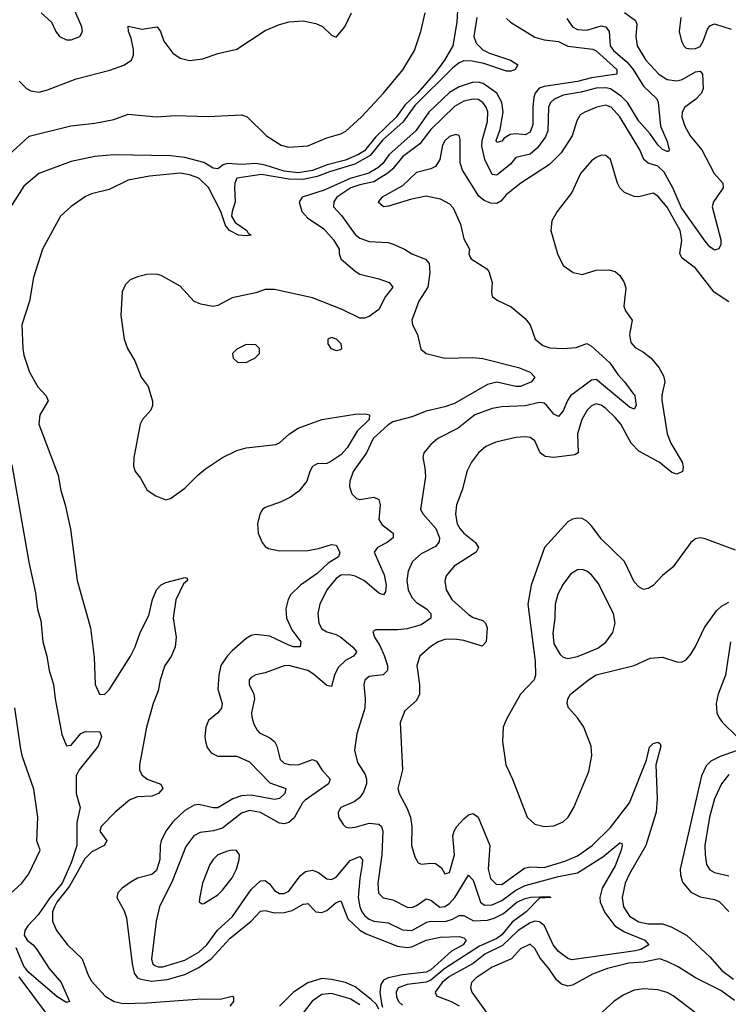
# Model space of a CAD drawing. Header units: inches. Extents: x 1682530 to 1839546, y 640742 to 791647.
# Tile 23 of 256: x 1705532 to 1708528, y 643418 to 647580. Entities that reach past the tile are written whole.
import ezdxf

# ---------------------------------------------------------------- set-up
doc = ezdxf.new("R2010")
doc.units = ezdxf.units.IN
doc.header["$MEASUREMENT"] = 0
doc.layers.add('B7604', color=7, linetype='Continuous')

msp = doc.modelspace()

# ---------------------------------------------------------------- linework, layer by layer
at = {"layer": 'B7604', "color": 5}
for points, elevation in [([(1707386.6, 647670), (1707380.1, 647570), (1707363.4, 647470), (1707328.8, 647410), (1707290, 647357.4), (1707214.4, 647270), (1707160.8, 647219.2), (1707124.7, 647170), (1707036.6, 647083.4), (1706990, 647025.4), (1706965.1, 647010), (1706910, 646986.9), (1706832.5, 646967.5), (1706770, 646943.4), (1706710, 646933.7), (1706650, 646940.2), (1706570, 646965.4), (1706530, 646971.9), (1706470, 646968.5), (1706410, 646972.8), (1706392.8, 646967.2), (1706370, 646949.8), (1706350, 646952.6), (1706310, 646977), (1706230, 646997.3), (1706170, 647005.1), (1705930.6, 647009.4), (1705850, 647001.8), (1705750, 646980.4), (1705612.2, 646930), (1705550, 646876.8), (1705470, 646752.4)], 360), ([(1705623.2, 647610), (1705666.7, 647570), (1705684.9, 647530), (1705699.6, 647510), (1705730, 647495.9), (1705750, 647495.4), (1705786.6, 647510), (1705797.4, 647530), (1705794.2, 647550), (1705750.4, 647650)], 420), ([(1705468.1, 646991.9), (1705572.5, 647087.5), (1705747.7, 647132.3), (1705850, 647143.6), (1705930, 647158.8), (1705990, 647180.4), (1706110, 647169.3), (1706190, 647175.1), (1706328.7, 647171.3), (1706470, 647178.4), (1706494, 647170), (1706575.6, 647090), (1706636.9, 647050), (1706670, 647041.1), (1706750, 647046.5), (1706830, 647080.7), (1706890, 647098), (1706910.9, 647109.1), (1706977.6, 647170), (1707070.3, 647269.7), (1707151.9, 647368.1), (1707201.1, 647450), (1707228, 647530), (1707246.4, 647610)], 360), ([(1705530, 647321.1), (1705561.1, 647290), (1705579.3, 647279.3), (1705614.5, 647274.5), (1705650, 647283.6), (1705770.9, 647330), (1705913.5, 647366.5), (1705972.4, 647387.6), (1706004.2, 647410), (1706013.8, 647430), (1706013.8, 647453.8), (1706002.8, 647502.8), (1705991.3, 647530), (1705990, 647552.4), (1706050, 647540.9), (1706113, 647550), (1706127.4, 647530), (1706140.8, 647490), (1706179.1, 647439.1), (1706210, 647417.1), (1706250, 647407.4), (1706305.7, 647414.3), (1706370, 647437.1), (1706450, 647455.4), (1706570, 647535.3), (1706630, 647560.3), (1706671.8, 647571.8), (1706730, 647575.3), (1706784.4, 647564.4), (1706811.7, 647551.7), (1706850, 647514.8), (1706870, 647506.8), (1706906.6, 647550), (1706935.1, 647610)], 380), ([(1708090, 647610.2), (1708136.3, 647576.3), (1708141.4, 647561.4), (1708137.3, 647510), (1708143.5, 647470), (1708180.1, 647410), (1708234, 647350), (1708270, 647327.7), (1708310, 647321.7), (1708332.9, 647327.1), (1708390, 647359.6), (1708410, 647362.7), (1708419.8, 647350), (1708421.3, 647290), (1708415.1, 647270), (1708390, 647242.7), (1708344.6, 647210), (1708333.7, 647190), (1708332.1, 647170), (1708344.5, 647130), (1708367, 647090), (1708415.9, 647030), (1708468.6, 646930), (1708505.2, 646890), (1708506.5, 646870), (1708466.3, 646810), (1708460.7, 646790), (1708496.5, 646650), (1708497.4, 646630), (1708488.5, 646611.5), (1708470, 646606), (1708450, 646619.7), (1708430, 646644.2), (1708330, 646784.6), (1708294.4, 646870), (1708256.4, 646936.4), (1708230, 646960.9), (1708190, 646974.4), (1708170.5, 646990), (1708154.1, 647030), (1708070, 647169.2), (1708033.3, 647210), (1708010, 647218.4), (1707971.8, 647210), (1707921.3, 647190), (1707902.2, 647177.8), (1707887.3, 647152.7), (1707868.7, 647090), (1707821.7, 647018.3), (1707771.8, 646968.2), (1707651, 646890), (1707590, 646842), (1707566.9, 646813.1), (1707550, 646803.9), (1707524.3, 646804.3), (1707496.1, 646816.1), (1707473.8, 646833.8), (1707403.8, 646943.8), (1707394.9, 646974.9), (1707394.5, 647074.5), (1707390, 647091.5), (1707375.5, 647095.5), (1707350, 647087.2), (1707330, 647068.7), (1707319.5, 647050), (1707307.9, 646990), (1707290, 646960.4), (1707270, 646949.7), (1707210, 646934), (1707150, 646877.6), (1707064.9, 646830), (1707048.4, 646810), (1707070, 646790.5), (1707093.2, 646793.2), (1707190, 646823.6), (1707250, 646836.5), (1707310, 646823.2), (1707350, 646802.6), (1707365.4, 646785.4), (1707395.9, 646715.9), (1707410, 646653.4), (1707433.4, 646610), (1707430.8, 646590), (1707436.8, 646576.8), (1707441, 646570), (1707507.9, 646527.9), (1707515.9, 646515.9), (1707530.4, 646470), (1707527, 646430), (1707530.4, 646410), (1707553.5, 646393.5), (1707610, 646367), (1707670, 646318), (1707690.2, 646290), (1707711.4, 646230), (1707743.6, 646203.6), (1707773.8, 646193.8), (1707829.9, 646190.1), (1707884.7, 646195.3), (1707930, 646211.3), (1707950, 646200.2), (1708027.5, 646130), (1708060.9, 646080.9), (1708090, 646049.2), (1708132.6, 645990), (1708138.2, 645950), (1708130, 645933.6), (1708110, 645943.2), (1707975.7, 646055.7), (1707970, 646059.3), (1707950, 646056.1), (1707861.4, 645990), (1707848.7, 645971.3), (1707830, 645926.6), (1707810, 645903.5), (1707790, 645912.5), (1707761.6, 645950), (1707750, 645959.6), (1707740.8, 645960.8), (1707730, 645962), (1707670, 645948.4), (1707570, 645944.4), (1707530, 645936.7), (1707456.1, 645910), (1707386.5, 645853.5), (1707300.3, 645810), (1707270, 645784.4), (1707240.3, 645750), (1707236, 645730), (1707245.5, 645685.5), (1707247.6, 645650), (1707226.8, 645510), (1707237.4, 645490), (1707290.9, 645430), (1707306.8, 645390), (1707306.2, 645373.8), (1707290, 645354.1), (1707230, 645322.5), (1707192.6, 645290), (1707175, 645250), (1707169.1, 645210), (1707175, 645170), (1707190, 645137.5), (1707210, 645116.8), (1707251.6, 645090), (1707271.1, 645070), (1707270.2, 645050), (1707230, 645023.1), (1707170, 645005.4), (1707130, 645001.2), (1707038, 645002), (1707025.1, 644994.9), (1707032.3, 644970), (1707054.7, 644934.7), (1707073, 644893), (1707086.9, 644850), (1707087.8, 644830), (1707068.5, 644811.5), (1707010, 644803.9), (1706991.2, 644788.8), (1706987.7, 644770), (1706993.4, 644710), (1706991.8, 644670), (1706957.6, 644562.4), (1706947.8, 644492.2), (1706960.3, 644440.3), (1706992.6, 644390), (1706998.8, 644370), (1706997.9, 644350), (1706985.3, 644314.7), (1706968.6, 644291.4), (1706945.8, 644274.2), (1706890.2, 644249.8), (1706879, 644230), (1706880.2, 644210), (1706899.1, 644179.1), (1706910, 644168.9), (1706924.7, 644164.7), (1706950, 644167), (1707010, 644184.8), (1707050, 644179.8), (1707062.2, 644170), (1707067.5, 644150), (1707062.9, 644050), (1707046.8, 643930), (1707048.8, 643888.8), (1707068.5, 643868.5), (1707110, 643860.1), (1707170, 643829), (1707190, 643827.9), (1707210, 643835.4), (1707250, 643863.6), (1707270, 643859.2), (1707308.9, 643828.9), (1707330, 643831.7), (1707350, 643845.1), (1707372.6, 643870), (1707430, 643963.6), (1707450, 643942.8), (1707480.1, 643850), (1707497.4, 643837.4), (1707530, 643838.6), (1707570, 643857.4), (1707630, 643900.4), (1707670, 643920.7), (1707810, 643959.1), (1707890, 643973.6), (1707997.6, 644042.4), (1708070, 644101.1), (1708077.6, 644097.6), (1708079.6, 644090), (1708075.5, 644070), (1708050, 644004), (1707995.1, 643910), (1707985.2, 643870), (1707986.4, 643850), (1708005.9, 643805.9), (1708048.1, 643750), (1708090, 643725), (1708175, 643690), (1708191.6, 643670), (1708158.5, 643650), (1708135.4, 643644.6), (1707867.2, 643607.1), (1707850, 643611.4), (1707810, 643642), (1707788.2, 643670), (1707750.4, 643750.4), (1707730, 643767.2), (1707710, 643769.7), (1707690, 643762.8), (1707640.1, 643730), (1707573, 643667), (1707499.4, 643630), (1707449.7, 643590.3), (1707350, 643535.9), (1707318.2, 643510), (1707289.4, 643470), (1707293.9, 643453.8), (1707356.9, 643430), (1707390, 643412.1)], 460), ([(1707464.5, 647590), (1707452.4, 647510), (1707461.6, 647481.6), (1707490, 647453), (1707518.2, 647438.2), (1707607.7, 647410), (1707638, 647390), (1707626.7, 647370), (1707610, 647362.5), (1707590, 647363.1), (1707494.7, 647394.7), (1707445.6, 647405.6), (1707410, 647406), (1707390, 647398.1), (1707362.9, 647377.1), (1707203, 647217), (1707152.4, 647147.6), (1707067.6, 647072.4), (1707014.2, 647005.8), (1706948.7, 646970), (1706842, 646938), (1706790, 646917.6), (1706730, 646904.8), (1706670, 646906.3), (1706553.7, 646926.3), (1706450.1, 646909.9), (1706441.3, 646890), (1706439.6, 646870), (1706443.7, 646810), (1706430.2, 646770), (1706428.2, 646750), (1706443.2, 646723.2), (1706492.7, 646690), (1706498, 646678), (1706510.2, 646669.8), (1706490, 646666.8), (1706457.2, 646670), (1706419.7, 646690), (1706402.3, 646710), (1706382, 646770), (1706330, 646871), (1706289.8, 646910), (1706250, 646924.6), (1706210, 646931.9), (1706080.6, 646919.4), (1705990, 646902.5), (1705910, 646863), (1705835.2, 646844.8), (1705810, 646833.7), (1705749.4, 646790.6), (1705704, 646750), (1705629, 646611), (1705590.2, 646490), (1705573.8, 646390), (1705540.7, 646290), (1705545.8, 646190), (1705550, 646162.8), (1705572.7, 646090), (1705608.9, 646028.9), (1705643.7, 645990), (1705652.4, 645970), (1705617.4, 645910), (1705612.2, 645870), (1705695.1, 645655.1), (1705706.4, 645590), (1705724.6, 645530), (1705747.2, 645427.2), (1705774.5, 645210), (1705830.6, 645010), (1705846.3, 644886.3), (1705851, 644770), (1705870, 644729.2), (1705890, 644728.4), (1705910, 644747.3), (1706000.9, 644890), (1706020.2, 644930), (1706040.6, 644990), (1706078, 645062), (1706093.8, 645130), (1706110, 645170.7), (1706130, 645191.3), (1706150, 645201.7), (1706230, 645223), (1706239.9, 645219.9), (1706241.6, 645210), (1706224.8, 645195.2), (1706192.5, 645127.5), (1706180.6, 645050), (1706193, 644970), (1706189, 644930), (1706171.9, 644888.1), (1706146.3, 644850), (1706126, 644790), (1706116.9, 644743.1), (1706096.8, 644690), (1706068.2, 644590), (1706038.7, 644430), (1706038.6, 644410), (1706048.8, 644388.8), (1706070.3, 644370), (1706128.3, 644348.3), (1706137.1, 644330), (1706118.2, 644310), (1706090, 644298.4), (1706030, 644295.8), (1705997.3, 644282.7), (1705935.3, 644230), (1705876.8, 644170), (1705871.2, 644150), (1705900.7, 644110), (1705889.2, 644090), (1705836.8, 644063.2), (1705807, 644033), (1705742.1, 643917.9), (1705689, 643850), (1705678.5, 643830), (1705671, 643810), (1705670.8, 643770), (1705687.1, 643730), (1705733.4, 643670), (1705796.6, 643610), (1705821.6, 643541.6), (1705835.7, 643515.7), (1705893.1, 643453.1), (1705930.7, 643430.7), (1705970, 643421.6), (1706070, 643424.3), (1706301.1, 643441.1), (1706379.8, 643440.3), (1706430, 643453.4), (1706435.5, 643450), (1706436, 643430), (1706420.5, 643410)], 380), ([(1707590, 647585), (1707606.7, 647570), (1707710, 647506.1), (1707750, 647495.1), (1707810, 647487.6), (1707850, 647467.9), (1707955.6, 647455.6), (1707970, 647448.2), (1708056.4, 647370), (1708056.5, 647350), (1707950, 647334.6), (1707890, 647319.7), (1707750, 647298.3), (1707728.6, 647291.4), (1707711.4, 647270), (1707706.4, 647253.6), (1707701.7, 647210), (1707702.4, 647137.6), (1707690, 647105.4), (1707670, 647093), (1707630, 647098.6), (1707605.3, 647094.7), (1707580, 647080), (1707570, 647066.5), (1707550, 647061.5), (1707547.3, 647070), (1707563.8, 647116.2), (1707576.1, 647190), (1707571.3, 647230), (1707550, 647269.4), (1707491.8, 647310), (1707470, 647316.3), (1707444.5, 647315.4), (1707390, 647296.6), (1707350, 647273), (1707261.8, 647190), (1707206.6, 647110), (1707093.6, 647010), (1707067.9, 646972.1), (1707045.7, 646954.3), (1707008.2, 646931.8), (1706930, 646908.9), (1706819.6, 646860.4), (1706726, 646830), (1706713.1, 646810), (1706725, 646770), (1706750, 646742), (1706817.1, 646697.1), (1706858.4, 646650), (1706882.3, 646610), (1706882.8, 646590), (1706890.2, 646570), (1706950, 646516.8), (1706970, 646504.3), (1707050, 646485.5), (1707094, 646470), (1707110.2, 646450.2), (1707078.6, 646410), (1707050, 646355.8), (1707010, 646326.3), (1706990, 646318.8), (1706970, 646318.5), (1706895.5, 646355.5), (1706770, 646404.9), (1706610, 646440.6), (1706570, 646439.8), (1706530, 646426.3), (1706430, 646404.1), (1706370, 646372.9), (1706350, 646368.3), (1706297.6, 646377.6), (1706269.4, 646389.4), (1706210, 646453.5), (1706130, 646499.7), (1706110, 646504.7), (1706070, 646503.6), (1706030, 646494), (1705999.6, 646480.4), (1705979.1, 646460.9), (1705965.3, 646430), (1705959.5, 646330), (1705974.3, 646230), (1705987.4, 646190), (1706018.6, 646138.6), (1706046, 646070), (1706075.2, 646030), (1706092.8, 645967.2), (1706093, 645950), (1706086, 645930), (1706051.6, 645890), (1706041.8, 645870), (1706014.7, 645730), (1706012.8, 645692.8), (1706020.4, 645670), (1706042.9, 645642.9), (1706071.4, 645591.4), (1706107.1, 645567.1), (1706150, 645550.4), (1706170, 645557), (1706230, 645600.8), (1706284.5, 645655.5), (1706318, 645682), (1706390, 645729.2), (1706450, 645759.7), (1706490, 645770.2), (1706615, 645785), (1706630, 645791.7), (1706672.8, 645830), (1706710, 645853.8), (1706809.2, 645890), (1706950, 645913.4), (1706994.4, 645914.4), (1707010.4, 645910), (1707010.2, 645890), (1706959.3, 645840.7), (1706916.6, 645770), (1706890, 645740.5), (1706843.8, 645710), (1706830, 645704.6), (1706790, 645703.1), (1706770, 645691.8), (1706758.2, 645670), (1706746.1, 645630), (1706712.8, 645587.2), (1706677.7, 645562.3), (1706637.9, 645542.1), (1706570, 645519), (1706558.6, 645510), (1706546.8, 645490), (1706537.1, 645450), (1706540.7, 645410), (1706556.5, 645370), (1706570, 645353.4), (1706584.5, 645344.5), (1706630, 645335.8), (1706750, 645336.8), (1706795, 645345), (1706850, 645361.8), (1706870, 645358.9), (1706885.8, 645330), (1706880.2, 645310), (1706836.4, 645283.6), (1706790, 645238.8), (1706719.2, 645190), (1706678.5, 645150), (1706667.1, 645130), (1706657.3, 645090), (1706660.4, 645050), (1706682, 645002), (1706720.2, 644950), (1706717.3, 644930), (1706690, 644929.9), (1706670, 644936.7), (1706590, 644974.5), (1706530, 644982.3), (1706510, 644977), (1706490, 644964.5), (1706430, 644913.2), (1706409.5, 644890), (1706382.7, 644850), (1706373.7, 644810), (1706369.1, 644750), (1706387.5, 644690), (1706385.7, 644670), (1706370.1, 644649.9), (1706330, 644618.2), (1706318.7, 644590), (1706314.8, 644550), (1706317.5, 644530), (1706324.5, 644504.5), (1706341.4, 644481.4), (1706370, 644467.2), (1706450, 644467.3), (1706503.8, 644443.8), (1706590, 644354.5), (1706656.9, 644330), (1706653.7, 644310), (1706630, 644287.7), (1706610, 644284.5), (1706510, 644303.1), (1706470, 644299.3), (1706433.3, 644286.7), (1706370, 644249.5), (1706350, 644248.3), (1706290, 644262.3), (1706270, 644259.5), (1706230, 644238.3), (1706180.1, 644190), (1706150.1, 644150), (1706130.1, 644110), (1706125.5, 644090), (1706124.3, 644030), (1706110, 643983.8), (1706090, 643967.1), (1706030, 643951.1), (1706003.2, 643936.8), (1705965.3, 643910), (1705946.7, 643890), (1705943.1, 643870), (1705973.7, 643813.7), (1705983.6, 643783.6), (1706007, 643590), (1706016.1, 643550), (1706030.7, 643530.7), (1706044, 643524), (1706090, 643515.6), (1706156.1, 643523.9), (1706230, 643544.4), (1706290, 643573.8), (1706341.5, 643610), (1706421.9, 643698.1), (1706510.2, 643769.8), (1706550, 643812.2), (1706570, 643814.3), (1706610, 643804.6), (1706650, 643806.2), (1706684.6, 643815.4), (1706730, 643841.5), (1706743.4, 643843.4), (1706750, 643844), (1706784.1, 643810), (1706810, 643806.6), (1706830, 643814.4), (1706870, 643848.3), (1706890, 643855.9), (1706919.7, 643779.7), (1706970, 643731.9), (1706996.4, 643716.4), (1707130, 643663.8), (1707170, 643658.5), (1707190, 643661.3), (1707250, 643689.6), (1707310, 643702.6), (1707390, 643705.1), (1707410, 643699.8), (1707420.2, 643690), (1707407.5, 643670), (1707357.2, 643642.8), (1707270, 643564), (1707250, 643553.6), (1707150, 643542.8), (1707090, 643530.4), (1707070, 643519.8), (1707058.5, 643501.5), (1707055.2, 643470), (1707061.3, 643421.3), (1707065.8, 643405.8)], 420), ([(1707845.2, 647585.2), (1707869.7, 647549.7), (1707890, 647539.3), (1707930, 647535.9), (1707990, 647553.9), (1708011, 647550), (1708024.7, 647530), (1708029.3, 647470), (1708042.7, 647450), (1708101.3, 647401.3), (1708126.1, 647370), (1708170, 647299.6), (1708225.7, 647245.7), (1708231.6, 647230), (1708241.9, 647130), (1708270, 647064.9), (1708278.7, 647030), (1708276.1, 647023.9), (1708270, 647023.1), (1708250, 647031.1), (1708230, 647051.1), (1708197.6, 647097.6), (1708150, 647151), (1708101.7, 647230), (1708076.4, 647256.4), (1708030, 647287.7), (1708010, 647292.3), (1707970, 647290.7), (1707906, 647274), (1707830, 647261.8), (1707790, 647243.4), (1707776.6, 647230), (1707768.2, 647210), (1707765.4, 647110), (1707754.8, 647085.2), (1707721.6, 647038.4), (1707690, 647012.4), (1707630, 646997.7), (1707606.9, 646970), (1707550, 646923.2), (1707530, 646926.2), (1707499.2, 646990), (1707486.2, 647046.2), (1707487, 647070), (1707510.3, 647150), (1707511.3, 647191.3), (1707505, 647210), (1707489.8, 647230), (1707470, 647242.9), (1707450, 647244.8), (1707410, 647235.4), (1707370, 647212.8), (1707270, 647115.6), (1707224.6, 647055.4), (1707150, 647000.5), (1707110.2, 646949.8), (1707088.5, 646931.5), (1707030, 646894.6), (1706970, 646882.7), (1706932.3, 646870), (1706873.6, 646830), (1706859.8, 646810), (1706859.3, 646790), (1706893.2, 646753.2), (1706950, 646672.9), (1706970, 646657.6), (1707010, 646642.3), (1707090, 646637.9), (1707111.8, 646631.8), (1707159.5, 646610), (1707190.5, 646590), (1707248.4, 646568.4), (1707263.2, 646550), (1707266.6, 646510), (1707258, 646450), (1707220.2, 646390), (1707190.4, 646310), (1707192.7, 646290), (1707213.4, 646250), (1707227.7, 646187.7), (1707251.3, 646170), (1707329.3, 646149.3), (1707448, 646152), (1707490, 646147.9), (1707641.6, 646110), (1707690.5, 646090), (1707710.4, 646070), (1707696.5, 646050), (1707650, 646029.4), (1707629.5, 646029.5), (1707550, 646047.9), (1707510, 646039), (1707370, 645958), (1707330, 645943.5), (1707250, 645925.1), (1707190, 645901.9), (1707110, 645879.9), (1707090, 645868.4), (1707025.9, 645810), (1706998, 645750), (1706942.6, 645670), (1706928.6, 645630), (1706926.6, 645606.6), (1706936.2, 645576.2), (1706956.1, 645556.1), (1706970, 645551.6), (1707030, 645562), (1707050, 645551.6), (1707055.7, 645530), (1707050, 645467), (1707064.5, 645444.5), (1707111.6, 645410), (1707111.5, 645390), (1707086.4, 645370), (1707044.2, 645350), (1707031.3, 645330), (1707073.2, 645233.2), (1707081.2, 645190), (1707078.4, 645161.7), (1707070, 645149.8), (1707050, 645157), (1706990, 645209.1), (1706950, 645228.7), (1706925.5, 645234.5), (1706890, 645232.7), (1706870, 645218.6), (1706830.9, 645170), (1706800.9, 645110), (1706792.4, 645070), (1706796.8, 645030), (1706810, 645005), (1706830, 644992.3), (1706870, 644982.1), (1706890, 644970.1), (1706938.9, 644930), (1706956.5, 644910), (1706954.5, 644905.5), (1706942.7, 644890), (1706910, 644871.7), (1706878.4, 644841.6), (1706862.7, 644810), (1706850, 644762.2), (1706830, 644766.3), (1706774.5, 644814.5), (1706750, 644829.4), (1706670, 644850.4), (1706650, 644849), (1706570, 644819.8), (1706530, 644810.8), (1706510, 644799.7), (1706502.7, 644790), (1706502, 644770), (1706521.5, 644730), (1706524.8, 644710), (1706511.9, 644650), (1706513.6, 644633.6), (1706522.5, 644602.5), (1706536.7, 644576.7), (1706546.6, 644566.6), (1706590, 644545), (1706609.2, 644529.2), (1706619.8, 644510), (1706633.1, 644453.1), (1706650, 644437.8), (1706671.6, 644431.6), (1706710, 644430.8), (1706770, 644453), (1706786.5, 644446.5), (1706809.4, 644410), (1706844.1, 644370), (1706838, 644350), (1706739.1, 644280.9), (1706728.3, 644270), (1706693, 644207), (1706670, 644187.1), (1706650, 644181.3), (1706630, 644184.3), (1706550, 644229.5), (1706503, 644237), (1706470, 644226), (1706390, 644163.2), (1706351.9, 644151.9), (1706295, 644145), (1706268.2, 644130), (1706234.4, 644085.6), (1706177.6, 643942.4), (1706122.6, 643830), (1706108.4, 643770), (1706089.7, 643609.7), (1706095.5, 643590), (1706103, 643583), (1706117.1, 643577.1), (1706136.7, 643576.7), (1706230, 643604.7), (1706290, 643639.1), (1706322.8, 643670), (1706368.1, 643731.9), (1706431.8, 643790), (1706510, 643903.3), (1706550, 643940.9), (1706570, 643941.4), (1706587.6, 643927.6), (1706610, 643899.3), (1706630, 643887.5), (1706650, 643886.6), (1706670, 643897.1), (1706717.9, 643962.1), (1706740.7, 643979.3), (1706770, 643985.4), (1706795.6, 643975.6), (1706830, 643949.3), (1706850, 643945.5), (1706870, 643955.7), (1706930, 644026.1), (1706970, 644043), (1706980.8, 644030), (1706980.5, 644010), (1706969.8, 643950.2), (1706962.9, 643870), (1706969.7, 643830), (1706978.8, 643810), (1706992, 643792), (1707010, 643777.8), (1707030, 643770.4), (1707090, 643763.1), (1707150, 643733.6), (1707190, 643730.9), (1707254, 643766), (1707270, 643770.1), (1707330.9, 643769.1), (1707361.7, 643778.3), (1707390, 643793.8), (1707410, 643794.4), (1707451.4, 643771.4), (1707510, 643774.7), (1707537.8, 643782.2), (1707578.2, 643801.8), (1707634.7, 643850), (1707670, 643865.5), (1707691.8, 643871.8), (1707770, 643874), (1707778, 643870), (1707730, 643866.6), (1707673.8, 643810), (1707614.5, 643765.5), (1707570, 643712.2), (1707550, 643696.5), (1707475.8, 643664.2), (1707330, 643569.5), (1707270, 643520.2), (1707250, 643512.6), (1707170, 643502), (1707132.3, 643487.7), (1707123.6, 643470), (1707125.3, 643450), (1707133.9, 643430), (1707150, 643414.7)], 440), ([(1708328, 647590), (1708320.3, 647530), (1708330.2, 647490.2), (1708340.4, 647470), (1708350, 647460.4), (1708370, 647457.8), (1708390, 647459.2), (1708410, 647467.6), (1708422.5, 647490), (1708439.9, 647540.1), (1708450, 647553.8), (1708470, 647563.5), (1708541, 647541)], 480), ([(1708530, 646388), (1708468.4, 646428.4), (1708390, 646529.8), (1708333, 646573), (1708323.6, 646590), (1708331.4, 646648.6), (1708325, 646690), (1708270, 646787.8), (1708230, 646834.4), (1708210, 646846.8), (1708150, 646831.3), (1708130, 646832.8), (1708089.7, 646850), (1708069.9, 646869.9), (1708060.3, 646890), (1708030, 646989.3), (1708010, 647006), (1707990, 647007.1), (1707970, 646998), (1707950, 646983.1), (1707903.2, 646930), (1707866, 646850), (1707804.6, 646770), (1707782.6, 646730), (1707778.3, 646690), (1707806.2, 646590), (1707830, 646541.7), (1707871.9, 646511.9), (1707910, 646503.9), (1707970, 646521.5), (1708023.4, 646523.4), (1708050, 646516), (1708070, 646499.1), (1708088.5, 646470), (1708095.1, 646444.9), (1708086.4, 646370), (1708094, 646350), (1708122.4, 646310), (1708110.3, 646250), (1708115.8, 646215.8), (1708134.3, 646194.3), (1708170, 646175.3), (1708202.3, 646150), (1708234, 646110), (1708254.6, 646074.6), (1708259.8, 646050), (1708247.4, 645992.6), (1708247.8, 645972.2), (1708270.1, 645830), (1708285.1, 645790), (1708332.6, 645710), (1708337.4, 645690), (1708334.4, 645670), (1708310, 645659.7), (1708290, 645666), (1708236.5, 645710), (1708150, 645756), (1708117.8, 645790), (1708073.5, 645870), (1708050, 645898.5), (1708010, 645936.6), (1707990, 645951), (1707970, 645956.7), (1707950, 645948.4), (1707931.6, 645930), (1707908.3, 645890), (1707890.1, 645830), (1707893.6, 645750), (1707878.7, 645741.3), (1707789.9, 645729.9), (1707753.8, 645733.8), (1707732.5, 645750), (1707710, 645800.4), (1707690, 645813.8), (1707670, 645817.1), (1707630, 645814), (1707545.6, 645794.4), (1707503.5, 645776.5), (1707471.3, 645750), (1707442.9, 645710), (1707422.6, 645670), (1707404.4, 645595.6), (1707379, 645530), (1707374.6, 645490), (1707382.3, 645450), (1707392.7, 645430), (1707410.2, 645410), (1707458.9, 645370), (1707472.2, 645350), (1707462, 645330), (1707369.2, 645270), (1707335.2, 645230), (1707329.1, 645209.1), (1707334.7, 645170), (1707359.3, 645130), (1707430, 645065.6), (1707450, 645053.5), (1707490, 645040.2), (1707502.2, 645030), (1707508.6, 645010), (1707504.7, 644950), (1707487.9, 644932.1), (1707410, 644956.2), (1707370, 644961.4), (1707330, 644959.9), (1707301.1, 644950), (1707270, 644930.7), (1707223.8, 644890), (1707210.9, 644850), (1707222.3, 644770), (1707222.9, 644730), (1707210, 644702), (1707161, 644659), (1707141.1, 644610), (1707151, 644410), (1707131.2, 644330), (1707135.9, 644310), (1707169.5, 644249.5), (1707184, 644210), (1707190.2, 644170), (1707189.3, 644089.3), (1707202.2, 644042.2), (1707217, 644017), (1707230.4, 644010.4), (1707270, 644015.5), (1707290, 644013.4), (1707315.6, 643995.6), (1707330, 643970.5), (1707350, 643975.5), (1707370.4, 644050), (1707364.1, 644130), (1707368.4, 644150), (1707379.8, 644170), (1707410, 644202.2), (1707430, 644219), (1707450, 644225.6), (1707470, 644209), (1707520.4, 644090), (1707512.6, 643990), (1707523, 643950), (1707546.2, 643926.2), (1707570, 643925.4), (1707666.4, 643993.6), (1707690, 643998.9), (1707750, 643996.8), (1707837.1, 644022.9), (1707890, 644046.6), (1707952.9, 644090), (1708030, 644165.8), (1708110.2, 644269.8), (1708182.9, 644450), (1708195.1, 644504.9), (1708210, 644520.2), (1708230, 644526.5), (1708239.6, 644519.6), (1708243.2, 644510), (1708222.2, 644430), (1708227.4, 644287.4), (1708223.7, 644230), (1708179.9, 644090), (1708110.5, 643970), (1708092.5, 643930), (1708079, 643870), (1708085.4, 643830), (1708111.2, 643791.2), (1708150, 643766.8), (1708190, 643758.3), (1708250, 643759.2), (1708286.3, 643746.3), (1708351, 643711), (1708450, 643618.8), (1708500.7, 643560.7), (1708550, 643524.8)], 480), ([(1705498.7, 645698.7), (1705570, 645287.3), (1705598.4, 645158.4), (1705606.8, 645086.8), (1705621, 645041), (1705629.4, 644950.6), (1705647.3, 644890), (1705656.2, 644830), (1705675.3, 644770), (1705681.5, 644710), (1705710, 644559.3), (1705730, 644510.4), (1705750, 644513.4), (1705790, 644563), (1705810, 644572.2), (1705870.3, 644570.3), (1705878.4, 644550), (1705863.7, 644510), (1705783.7, 644410), (1705770, 644384), (1705770.2, 644310), (1705786.9, 644250), (1705772.9, 644187.1), (1705772.9, 644090), (1705750, 644016.3), (1705711.8, 643930), (1705656.2, 643863.8), (1705610, 643796), (1705566.7, 643750), (1705553.2, 643730), (1705550.2, 643710.2), (1705563.2, 643690), (1705589, 643670), (1705604.9, 643650), (1705656.1, 643570), (1705707, 643510), (1705742.8, 643430), (1705730, 643425.7), (1705690, 643449.8), (1705570, 643552.9), (1705550, 643580.2), (1705517.4, 643657.4)], 360), ([(1708558.7, 645338.7), (1708430, 645385.5), (1708410, 645389.8), (1708390, 645385.3), (1708369.2, 645370), (1708293.9, 645266.1), (1708250, 645230.8), (1708210, 645188.9), (1708190, 645175.8), (1708170, 645171.9), (1708150, 645182.4), (1708130, 645203.9), (1708089, 645290), (1707990, 645386.6), (1707950, 645441.4), (1707930, 645460.7), (1707910, 645471.4), (1707890, 645474), (1707870, 645469.8), (1707850, 645458), (1707750.9, 645349.1), (1707695.3, 645190), (1707680.9, 645110), (1707711.2, 644868.8), (1707713.6, 644810), (1707706.7, 644790), (1707649.4, 644730), (1707590, 644623.6), (1707576.5, 644590), (1707573.5, 644530), (1707587.2, 644430), (1707616, 644370), (1707677.2, 644210), (1707710, 644179.8), (1707750, 644169.6), (1707790, 644172.6), (1707829.7, 644190), (1707851.2, 644210), (1707875.3, 644250), (1707938.1, 644401.9), (1707951.2, 644470), (1707948.5, 644510), (1707917, 644590), (1707890.7, 644630), (1707852, 644672), (1707847.2, 644690), (1707849.8, 644710), (1707861.5, 644730), (1707936.8, 644790), (1707969.5, 644810.5), (1708130, 644851), (1708198.3, 644881.7), (1708250, 644886), (1708310, 644866.5), (1708330, 644864.7), (1708350, 644875.2), (1708370, 644897.8), (1708390, 644931.3), (1708428.3, 645011.7), (1708478.1, 645081.9), (1708499.3, 645100.7), (1708530, 645117.9)], 520), ([(1708537.4, 644950), (1708515.9, 644810), (1708485.2, 644730), (1708476.4, 644690), (1708480.4, 644650), (1708489.6, 644630), (1708503.8, 644610), (1708563.9, 644550)], 520), ([(1705474.2, 643870), (1705540.4, 643930), (1705570, 643970.5), (1705618.7, 644070), (1705604, 644110), (1705608.5, 644210), (1705591.5, 644328.5), (1705544.2, 644464.2), (1705536.9, 644496.9), (1705511.5, 644671.5)], 360), ([(1708561.1, 644490), (1708493.8, 644466.2), (1708454, 644446), (1708434.2, 644425.8), (1708415.2, 644384.8), (1708325.2, 643990), (1708325.6, 643965.6), (1708334.7, 643934.7), (1708370, 643892.1), (1708410, 643872.1), (1708470, 643861.9), (1708490, 643853.1), (1708530, 643810.9)], 520), ([(1708530.1, 644389.9), (1708500.1, 644350), (1708470, 644287.4), (1708448.5, 644210), (1708429.6, 644090), (1708430.1, 644050), (1708436.8, 644010), (1708450, 643987.2), (1708470, 643976), (1708530, 643960.9)], 540), ([(1708555, 643435), (1708497.3, 643477.3), (1708390, 643529.9), (1708316.8, 643576.8), (1708270, 643600), (1708236.9, 643610), (1708170, 643597.2), (1708108.1, 643591.9), (1708017.8, 643570), (1707953.8, 643546.2), (1707870, 643499.2), (1707850, 643494.9), (1707823.6, 643503.6), (1707802.1, 643522.1), (1707770, 643569.8), (1707733, 643613), (1707710, 643655), (1707690, 643672.2), (1707650, 643652.5), (1707611, 643610), (1707530, 643575.4), (1707462, 643530), (1707442.5, 643510), (1707437.9, 643490), (1707443.8, 643470), (1707544.5, 643330)], 480), ([(1705650, 643373.6), (1705530, 643534.9)], 380), ([(1707050, 643397.2), (1707039.2, 643419.2), (1707018.7, 643438.7), (1706950, 643492), (1706910, 643511), (1706850, 643523.9), (1706810, 643526.8), (1706750.5, 643509.5), (1706690.1, 643470), (1706630, 643409.9)], 420), ([(1706970, 643416), (1706930, 643441.6), (1706850, 643463.5), (1706810, 643460.1), (1706768.4, 643431.6), (1706721, 643370)], 440), ([(1708390, 643382.8), (1708294.6, 643454.6), (1708270, 643468.1), (1708230, 643479.4), (1708170, 643483.6), (1708130, 643477.5), (1708083.2, 643456.8), (1708044.6, 643430), (1707950, 643344.1)], 520)]:
    msp.add_lwpolyline(points, dxfattribs=dict(at, elevation=elevation))
for points, elevation in [([(1706850, 646236.9), (1706834.8, 646230), (1706834.9, 646210), (1706848.2, 646190), (1706870, 646181.7), (1706890, 646186.7), (1706893.6, 646190), (1706891.3, 646210), (1706871.6, 646230)], 440), ([(1706490, 646208), (1706450, 646188), (1706432, 646170), (1706434, 646150), (1706452.7, 646132.7), (1706490, 646132), (1706510, 646142), (1706526, 646150), (1706546, 646170), (1706546, 646190), (1706530, 646206)], 440), ([(1707910, 645256.8), (1707890, 645254.8), (1707862.1, 645237.9), (1707830, 645194.7), (1707807.5, 645152.5), (1707796.4, 645110), (1707794.9, 645050), (1707786.8, 644986.8), (1707790, 644942), (1707816.9, 644896.9), (1707830, 644886), (1707850, 644880.7), (1707890, 644889.1), (1707976, 644924), (1708010, 644949.4), (1708039.8, 644990), (1708049.8, 645030), (1708042.9, 645070), (1707978.1, 645198.1), (1707950, 645234), (1707930, 645249.8)], 540), ([(1706430.6, 644070.6), (1706410, 644066.4), (1706370.2, 644050), (1706349.4, 644030), (1706336.6, 644010), (1706304.5, 643930), (1706293.2, 643873.2), (1706291, 643851), (1706303.5, 643843.5), (1706310, 643844.9), (1706370, 643880.9), (1706390, 643900.2), (1706430, 643953.6), (1706449.1, 643990), (1706460.3, 644030), (1706460.9, 644050), (1706448.7, 644068.7)], 460)]:
    msp.add_lwpolyline(points, close=True, dxfattribs=dict(at, elevation=elevation))

doc.saveas('drawing.dxf')
